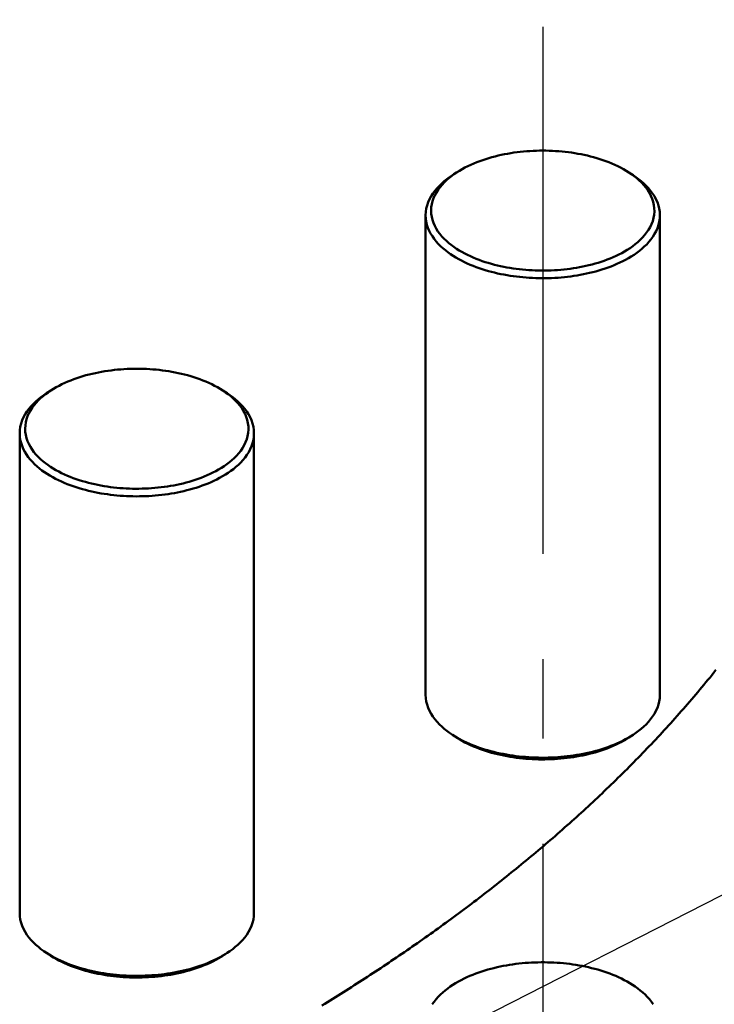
# Model space of a CAD drawing. Header units: millimetres. Extents: x 0 to 841, y 0 to 594.
# Tile 29 of 38: x 392 to 418, y 347 to 385. Entities that reach past the tile are written whole.
import ezdxf

# ---------------------------------------------------------------- set-up
doc = ezdxf.new("R2010")
doc.units = ezdxf.units.MM
doc.linetypes.add('EJE', pattern=[31, 20, -4, 3, -4])
for name, color, linetype, lineweight in [('COTA', 7, 'CONTINUOUS', 25), ('EJE', 7, 'EJE', 25), ('VIS', 7, 'CONTINUOUS', 50)]:
    doc.layers.add(name, color=color, linetype=linetype, lineweight=lineweight)

msp = doc.modelspace()

# ---------------------------------------------------------------- linework, layer by layer
at = {"layer": 'COTA'}
msp.add_line((396.526, 340.199), (445.563, 365.199), dxfattribs=at)
at = {"layer": 'EJE'}
msp.add_line((411.615, 415.301), (411.615, 293.868), dxfattribs=at)
at = {"layer": 'VIS'}
for points in [[(414.885, 378.774), (414.782, 378.839), (414.676, 378.901), (414.569, 378.959), (414.46, 379.013), (414.349, 379.065), (414.238, 379.114), (414.125, 379.16), (414.01, 379.204), (413.895, 379.245), (413.78, 379.283), (413.663, 379.319), (413.546, 379.352), (413.428, 379.383), (413.309, 379.412), (413.19, 379.439), (413.07, 379.464), (412.95, 379.486), (412.83, 379.507), (412.709, 379.525), (412.589, 379.541), (412.467, 379.556), (412.346, 379.568), (412.224, 379.578), (412.103, 379.587), (411.981, 379.594), (411.859, 379.598), (411.737, 379.601), (411.615, 379.602), (411.493, 379.601), (411.371, 379.598), (411.249, 379.594), (411.127, 379.587), (411.005, 379.578), (410.884, 379.568), (410.762, 379.556), (410.641, 379.541), (410.52, 379.525), (410.399, 379.507), (410.279, 379.486), (410.159, 379.464), (410.04, 379.439), (409.92, 379.412), (409.802, 379.383), (409.684, 379.352), (409.567, 379.319), (409.45, 379.283), (409.334, 379.245), (409.219, 379.204), (409.105, 379.16), (408.992, 379.114), (408.88, 379.065), (408.77, 379.013), (408.661, 378.959), (408.553, 378.901), (408.448, 378.839), (408.344, 378.774)], [(408.183, 378.669), (408.078, 378.598), (407.975, 378.523), (407.876, 378.444), (407.78, 378.36), (407.688, 378.272), (407.601, 378.18), (407.519, 378.082), (407.444, 377.98), (407.375, 377.873), (407.314, 377.761), (407.263, 377.645), (407.221, 377.525), (407.191, 377.402), (407.172, 377.276), (407.166, 377.149)], [(408.344, 378.774), (408.244, 378.707), (408.147, 378.635), (408.052, 378.56), (407.961, 378.481), (407.874, 378.397), (407.791, 378.309), (407.713, 378.217), (407.641, 378.12), (407.576, 378.018), (407.518, 377.912), (407.469, 377.802), (407.429, 377.687), (407.4, 377.57), (407.382, 377.451), (407.375, 377.33), (407.381, 377.209), (407.398, 377.09), (407.427, 376.973), (407.466, 376.858), (407.514, 376.748), (407.571, 376.641), (407.636, 376.539), (407.708, 376.442), (407.785, 376.349), (407.868, 376.261), (407.955, 376.177), (408.046, 376.097), (408.14, 376.022), (408.237, 375.95), (408.337, 375.882), (408.439, 375.818), (408.544, 375.757), (408.65, 375.699), (408.758, 375.644), (408.867, 375.592), (408.978, 375.544), (409.089, 375.498), (409.202, 375.454), (409.316, 375.413), (409.43, 375.375), (409.546, 375.339), (409.662, 375.305), (409.779, 375.274), (409.896, 375.245), (410.014, 375.218), (410.132, 375.193), (410.251, 375.171), (410.37, 375.15), (410.489, 375.131), (410.609, 375.115), (410.729, 375.1), (410.849, 375.087), (410.969, 375.076), (411.09, 375.067), (411.211, 375.06), (411.331, 375.055), (411.452, 375.051), (411.573, 375.05), (411.694, 375.05), (411.815, 375.052), (411.936, 375.056), (412.056, 375.062), (412.177, 375.07), (412.297, 375.079), (412.418, 375.091), (412.538, 375.104), (412.658, 375.12), (412.777, 375.137), (412.897, 375.156), (413.016, 375.177), (413.134, 375.201), (413.252, 375.226), (413.37, 375.254), (413.487, 375.284), (413.604, 375.316), (413.72, 375.35), (413.835, 375.387), (413.949, 375.426), (414.062, 375.467), (414.175, 375.511), (414.286, 375.558), (414.397, 375.608), (414.505, 375.661), (414.613, 375.716)], [(408.344, 378.774), (408.183, 378.669)], [(408.266, 378.722), (408.252, 378.713), (408.238, 378.705), (408.224, 378.696), (408.211, 378.687), (408.197, 378.678), (408.183, 378.669)], [(414.613, 375.716), (414.72, 375.776), (414.826, 375.84), (414.93, 375.907), (415.031, 375.978), (415.129, 376.053), (415.224, 376.132), (415.315, 376.215), (415.402, 376.303), (415.484, 376.395), (415.56, 376.492), (415.63, 376.594), (415.692, 376.701), (415.745, 376.812), (415.789, 376.928), (415.822, 377.047), (415.844, 377.168), (415.854, 377.291), (415.851, 377.414), (415.836, 377.537), (415.809, 377.657), (415.771, 377.775), (415.723, 377.888), (415.666, 377.998), (415.6, 378.102), (415.528, 378.202), (415.449, 378.297), (415.365, 378.388), (415.276, 378.474), (415.183, 378.555), (415.087, 378.632), (414.987, 378.705), (414.885, 378.774)], [(414.885, 378.774), (415.047, 378.669)], [(415.047, 378.669), (415.033, 378.678), (415.019, 378.687), (415.005, 378.696), (414.991, 378.705), (414.977, 378.713), (414.963, 378.722)], [(416.064, 377.149), (416.057, 377.276), (416.039, 377.402), (416.008, 377.525), (415.967, 377.645), (415.915, 377.761), (415.854, 377.873), (415.786, 377.98), (415.71, 378.082), (415.628, 378.18), (415.541, 378.272), (415.45, 378.36), (415.354, 378.444), (415.254, 378.523), (415.152, 378.598), (415.047, 378.669)], [(407.166, 377.149), (407.172, 377.028), (407.189, 376.908), (407.217, 376.789), (407.255, 376.674), (407.302, 376.562), (407.358, 376.455), (407.422, 376.351), (407.492, 376.252), (407.568, 376.157), (407.649, 376.067), (407.735, 375.981), (407.824, 375.899), (407.917, 375.821), (408.014, 375.747), (408.112, 375.676), (408.214, 375.609), (408.317, 375.546), (408.423, 375.485), (408.53, 375.428), (408.639, 375.374), (408.749, 375.322), (408.86, 375.274), (408.972, 375.228), (409.086, 375.184), (409.2, 375.143), (409.315, 375.104), (409.431, 375.068), (409.548, 375.034), (409.665, 375.002), (409.783, 374.972), (409.901, 374.945), (410.02, 374.919), (410.139, 374.896), (410.259, 374.874), (410.379, 374.855), (410.499, 374.837), (410.619, 374.821), (410.74, 374.807), (410.861, 374.795), (410.982, 374.785), (411.103, 374.776), (411.224, 374.77), (411.346, 374.765), (411.467, 374.762), (411.589, 374.761), (411.71, 374.761), (411.831, 374.763), (411.953, 374.767), (412.074, 374.773), (412.195, 374.781), (412.317, 374.79), (412.438, 374.802), (412.558, 374.815), (412.679, 374.83), (412.799, 374.847), (412.919, 374.866), (413.039, 374.886), (413.158, 374.909), (413.277, 374.934), (413.396, 374.96), (413.514, 374.989), (413.631, 375.02), (413.748, 375.053), (413.864, 375.088), (413.98, 375.126), (414.095, 375.166), (414.208, 375.208), (414.321, 375.253), (414.433, 375.301), (414.544, 375.351), (414.653, 375.404), (414.761, 375.46)], [(407.166, 377.149), (407.166, 358.956)], [(414.761, 375.46), (414.869, 375.521), (414.976, 375.584), (415.081, 375.652), (415.183, 375.723), (415.283, 375.797), (415.379, 375.876), (415.472, 375.959), (415.561, 376.046), (415.645, 376.137), (415.724, 376.233), (415.797, 376.334), (415.863, 376.439), (415.921, 376.549), (415.971, 376.663), (416.011, 376.781), (416.04, 376.902), (416.058, 377.025), (416.064, 377.149)], [(416.064, 377.149), (416.064, 358.956)], [(399.47, 370.498), (399.366, 370.563), (399.261, 370.624), (399.154, 370.682), (399.045, 370.737), (398.934, 370.789), (398.822, 370.838), (398.709, 370.884), (398.595, 370.927), (398.48, 370.968), (398.364, 371.007), (398.248, 371.042), (398.13, 371.076), (398.012, 371.107), (397.894, 371.136), (397.775, 371.163), (397.655, 371.187), (397.535, 371.21), (397.415, 371.23), (397.294, 371.248), (397.173, 371.265), (397.052, 371.279), (396.931, 371.292), (396.809, 371.302), (396.687, 371.311), (396.565, 371.317), (396.444, 371.322), (396.322, 371.325), (396.2, 371.326), (396.077, 371.325), (395.955, 371.322), (395.834, 371.317), (395.712, 371.311), (395.59, 371.302), (395.468, 371.292), (395.347, 371.279), (395.226, 371.265), (395.105, 371.248), (394.984, 371.23), (394.864, 371.21), (394.744, 371.187), (394.624, 371.163), (394.505, 371.136), (394.387, 371.107), (394.269, 371.076), (394.151, 371.042), (394.035, 371.007), (393.919, 370.968), (393.804, 370.927), (393.69, 370.884), (393.577, 370.838), (393.465, 370.789), (393.354, 370.737), (393.245, 370.682), (393.138, 370.624), (393.033, 370.563), (392.929, 370.498)], [(392.768, 370.393), (392.662, 370.322), (392.56, 370.247), (392.46, 370.167), (392.365, 370.084), (392.273, 369.996), (392.186, 369.903), (392.104, 369.806), (392.028, 369.704), (391.96, 369.597), (391.899, 369.485), (391.848, 369.369), (391.806, 369.249), (391.775, 369.125), (391.757, 369), (391.751, 368.873)], [(392.929, 370.498), (392.829, 370.43), (392.732, 370.359), (392.637, 370.284), (392.546, 370.204), (392.459, 370.121), (392.376, 370.033), (392.298, 369.94), (392.226, 369.843), (392.161, 369.742), (392.103, 369.635), (392.053, 369.525), (392.014, 369.411), (391.984, 369.294), (391.966, 369.174), (391.96, 369.054), (391.965, 368.933), (391.983, 368.814), (392.011, 368.696), (392.05, 368.582), (392.099, 368.471), (392.156, 368.365), (392.221, 368.263), (392.293, 368.165), (392.37, 368.073), (392.453, 367.984), (392.54, 367.901), (392.63, 367.821), (392.725, 367.745), (392.822, 367.674), (392.922, 367.606), (393.024, 367.541), (393.129, 367.48), (393.235, 367.422), (393.342, 367.368), (393.452, 367.316), (393.562, 367.267), (393.674, 367.221), (393.787, 367.178), (393.901, 367.137), (394.015, 367.099), (394.131, 367.063), (394.247, 367.029), (394.363, 366.998), (394.481, 366.969), (394.599, 366.942), (394.717, 366.917), (394.836, 366.894), (394.955, 366.874), (395.074, 366.855), (395.194, 366.838), (395.314, 366.823), (395.434, 366.811), (395.554, 366.8), (395.675, 366.791), (395.795, 366.784), (395.916, 366.778), (396.037, 366.775), (396.158, 366.773), (396.279, 366.774), (396.399, 366.776), (396.52, 366.78), (396.641, 366.786), (396.762, 366.793), (396.882, 366.803), (397.002, 366.814), (397.122, 366.828), (397.242, 366.843), (397.362, 366.86), (397.481, 366.88), (397.6, 366.901), (397.719, 366.924), (397.837, 366.95), (397.955, 366.977), (398.072, 367.007), (398.188, 367.039), (398.304, 367.074), (398.419, 367.11), (398.534, 367.149), (398.647, 367.191), (398.76, 367.235), (398.871, 367.282), (398.981, 367.332), (399.09, 367.384), (399.197, 367.44)], [(392.929, 370.498), (392.768, 370.393)], [(392.851, 370.445), (392.837, 370.437), (392.823, 370.428), (392.809, 370.419), (392.795, 370.411), (392.781, 370.402), (392.768, 370.393)], [(399.197, 367.44), (399.305, 367.5), (399.411, 367.563), (399.515, 367.631), (399.616, 367.702), (399.714, 367.776), (399.809, 367.855), (399.9, 367.939), (399.987, 368.026), (400.069, 368.119), (400.145, 368.216), (400.214, 368.318), (400.276, 368.425), (400.33, 368.536), (400.374, 368.651), (400.407, 368.77), (400.429, 368.892), (400.439, 369.015), (400.436, 369.138), (400.421, 369.261), (400.394, 369.381), (400.356, 369.498), (400.308, 369.612), (400.25, 369.721), (400.185, 369.826), (400.112, 369.926), (400.034, 370.021), (399.949, 370.111), (399.861, 370.197), (399.768, 370.279), (399.672, 370.356), (399.572, 370.429), (399.47, 370.498)], [(399.47, 370.498), (399.631, 370.393)], [(399.631, 370.393), (399.618, 370.402), (399.604, 370.411), (399.59, 370.419), (399.576, 370.428), (399.562, 370.437), (399.548, 370.445)], [(400.648, 368.873), (400.642, 369), (400.624, 369.125), (400.593, 369.249), (400.551, 369.369), (400.5, 369.485), (400.439, 369.597), (400.371, 369.704), (400.295, 369.806), (400.213, 369.903), (400.126, 369.996), (400.034, 370.084), (399.939, 370.167), (399.839, 370.247), (399.737, 370.322), (399.631, 370.393)], [(391.751, 368.873), (391.756, 368.752), (391.773, 368.631), (391.801, 368.513), (391.839, 368.398), (391.887, 368.286), (391.943, 368.178), (392.006, 368.075), (392.076, 367.975), (392.152, 367.881), (392.234, 367.79), (392.319, 367.704), (392.409, 367.622), (392.502, 367.544), (392.598, 367.47), (392.697, 367.4), (392.799, 367.333), (392.902, 367.269), (393.008, 367.209), (393.115, 367.152), (393.223, 367.097), (393.333, 367.046), (393.445, 366.997), (393.557, 366.951), (393.67, 366.908), (393.785, 366.867), (393.9, 366.828), (394.016, 366.792), (394.133, 366.758), (394.25, 366.726), (394.368, 366.696), (394.486, 366.668), (394.605, 366.643), (394.724, 366.619), (394.843, 366.598), (394.963, 366.578), (395.083, 366.561), (395.204, 366.545), (395.325, 366.531), (395.445, 366.519), (395.566, 366.508), (395.688, 366.5), (395.809, 366.493), (395.93, 366.489), (396.052, 366.485), (396.173, 366.484), (396.295, 366.485), (396.416, 366.487), (396.538, 366.491), (396.659, 366.497), (396.78, 366.505), (396.901, 366.514), (397.022, 366.525), (397.143, 366.539), (397.264, 366.554), (397.384, 366.57), (397.504, 366.589), (397.624, 366.61), (397.743, 366.633), (397.862, 366.657), (397.98, 366.684), (398.098, 366.713), (398.216, 366.744), (398.333, 366.777), (398.449, 366.812), (398.565, 366.85), (398.679, 366.89), (398.793, 366.932), (398.906, 366.977), (399.018, 367.025), (399.128, 367.075), (399.238, 367.128), (399.345, 367.184)], [(391.751, 368.873), (391.751, 350.68)], [(399.345, 367.184), (399.454, 367.244), (399.561, 367.308), (399.666, 367.375), (399.768, 367.446), (399.867, 367.521), (399.964, 367.599), (400.056, 367.682), (400.145, 367.769), (400.23, 367.861), (400.308, 367.957), (400.381, 368.058), (400.448, 368.163), (400.506, 368.273), (400.555, 368.387), (400.595, 368.505), (400.625, 368.626), (400.642, 368.749), (400.648, 368.873)], [(400.648, 368.873), (400.648, 350.68)], [(403.23, 347.163), (403.333, 347.226), (403.436, 347.289), (403.538, 347.352), (403.64, 347.416), (403.742, 347.48), (403.844, 347.543), (403.946, 347.607), (404.048, 347.671), (404.15, 347.736), (404.252, 347.8), (404.353, 347.865), (404.455, 347.93), (404.556, 347.995), (404.657, 348.06), (404.759, 348.125), (404.86, 348.19), (404.961, 348.256), (405.061, 348.322), (405.162, 348.388), (405.263, 348.454), (405.363, 348.52), (405.464, 348.587), (405.564, 348.653), (405.664, 348.72), (405.764, 348.787), (405.864, 348.854), (405.964, 348.921), (406.064, 348.989), (406.163, 349.056), (406.263, 349.124), (406.362, 349.192), (406.461, 349.26), (406.561, 349.329), (406.66, 349.397), (406.758, 349.466), (406.857, 349.534), (406.956, 349.603), (407.054, 349.673), (407.153, 349.742), (407.251, 349.811), (407.349, 349.881), (407.447, 349.951), (407.545, 350.021), (407.643, 350.091), (407.741, 350.162), (407.838, 350.232), (407.936, 350.303), (408.033, 350.374), (408.13, 350.445), (408.227, 350.516), (408.324, 350.588), (408.421, 350.659), (408.517, 350.731), (408.614, 350.803), (408.71, 350.875), (408.807, 350.947), (408.903, 351.02), (408.999, 351.093), (409.094, 351.166), (409.19, 351.239), (409.286, 351.312), (409.381, 351.385), (409.476, 351.459), (409.571, 351.533), (409.666, 351.607), (409.761, 351.681), (409.856, 351.755), (409.951, 351.83), (410.045, 351.904), (410.139, 351.979), (410.233, 352.054), (410.327, 352.13), (410.421, 352.205), (410.515, 352.281), (410.608, 352.356), (410.702, 352.433), (410.795, 352.509), (410.888, 352.585), (410.981, 352.662), (411.074, 352.738), (411.166, 352.815), (411.259, 352.892), (411.351, 352.97), (411.443, 353.047), (411.535, 353.125), (411.627, 353.203), (411.718, 353.281), (411.81, 353.359), (411.901, 353.438), (411.992, 353.516), (412.083, 353.595), (412.174, 353.674), (412.265, 353.754), (412.355, 353.833), (412.445, 353.913), (412.535, 353.993), (412.625, 354.073), (412.715, 354.153), (412.805, 354.233), (412.894, 354.314), (412.983, 354.395), (413.072, 354.476), (413.161, 354.557), (413.25, 354.638), (413.339, 354.72), (413.427, 354.802), (413.515, 354.884), (413.603, 354.966), (413.691, 355.048), (413.778, 355.131), (413.866, 355.214), (413.953, 355.297), (414.04, 355.38), (414.127, 355.463), (414.213, 355.547), (414.3, 355.631), (414.386, 355.715), (414.472, 355.799), (414.558, 355.883), (414.644, 355.968), (414.729, 356.053), (414.814, 356.138), (414.899, 356.223), (414.984, 356.308), (415.069, 356.394), (415.153, 356.48), (415.237, 356.566), (415.321, 356.652), (415.405, 356.738), (415.489, 356.825), (415.572, 356.912), (415.655, 356.999), (415.738, 357.086), (415.821, 357.174), (415.903, 357.261), (415.986, 357.349), (416.068, 357.438), (416.149, 357.526), (416.231, 357.614), (416.312, 357.703), (416.393, 357.792), (416.474, 357.881), (416.555, 357.971), (416.635, 358.06), (416.716, 358.15), (416.796, 358.24), (416.875, 358.33), (416.955, 358.421), (417.034, 358.511), (417.113, 358.602), (417.192, 358.693), (417.27, 358.784), (417.349, 358.876), (417.427, 358.968), (417.504, 359.059), (417.582, 359.152), (417.659, 359.244), (417.736, 359.336), (417.813, 359.429), (417.889, 359.522), (417.966, 359.615), (418.042, 359.709), (418.117, 359.802), (418.193, 359.896)], [(403.23, 347.163), (403.333, 347.226), (403.436, 347.289), (403.538, 347.352), (403.64, 347.416), (403.742, 347.48), (403.844, 347.543), (403.946, 347.607), (404.048, 347.671), (404.15, 347.736), (404.252, 347.8), (404.353, 347.865), (404.455, 347.93), (404.556, 347.995), (404.657, 348.06), (404.759, 348.125), (404.86, 348.19), (404.961, 348.256), (405.061, 348.322), (405.162, 348.388), (405.263, 348.454), (405.363, 348.52), (405.464, 348.587), (405.564, 348.653), (405.664, 348.72), (405.764, 348.787), (405.864, 348.854), (405.964, 348.921), (406.064, 348.989), (406.163, 349.056), (406.263, 349.124), (406.362, 349.192), (406.461, 349.26), (406.561, 349.329), (406.66, 349.397), (406.758, 349.466), (406.857, 349.534), (406.956, 349.603), (407.054, 349.673), (407.153, 349.742), (407.251, 349.811), (407.349, 349.881), (407.447, 349.951), (407.545, 350.021), (407.643, 350.091), (407.741, 350.162), (407.838, 350.232), (407.936, 350.303), (408.033, 350.374), (408.13, 350.445), (408.227, 350.516), (408.324, 350.588), (408.421, 350.659), (408.517, 350.731), (408.614, 350.803), (408.71, 350.875), (408.807, 350.947), (408.903, 351.02), (408.999, 351.093), (409.094, 351.166), (409.19, 351.239), (409.286, 351.312), (409.381, 351.385), (409.476, 351.459), (409.571, 351.533), (409.666, 351.607), (409.761, 351.681), (409.856, 351.755), (409.951, 351.83), (410.045, 351.904), (410.139, 351.979), (410.233, 352.054), (410.327, 352.13), (410.421, 352.205), (410.515, 352.281), (410.608, 352.356), (410.702, 352.433), (410.795, 352.509), (410.888, 352.585), (410.981, 352.662), (411.074, 352.738), (411.166, 352.815), (411.259, 352.892), (411.351, 352.97), (411.443, 353.047), (411.535, 353.125), (411.627, 353.203), (411.718, 353.281), (411.81, 353.359), (411.901, 353.438), (411.992, 353.516), (412.083, 353.595), (412.174, 353.674), (412.265, 353.754), (412.355, 353.833), (412.445, 353.913), (412.535, 353.993), (412.625, 354.073), (412.715, 354.153), (412.805, 354.233), (412.894, 354.314), (412.983, 354.395), (413.072, 354.476), (413.161, 354.557), (413.25, 354.638), (413.339, 354.72), (413.427, 354.802), (413.515, 354.884), (413.603, 354.966), (413.691, 355.048), (413.778, 355.131), (413.866, 355.214), (413.953, 355.297), (414.04, 355.38), (414.127, 355.463), (414.213, 355.547), (414.3, 355.631), (414.386, 355.715), (414.472, 355.799), (414.558, 355.883), (414.644, 355.968), (414.729, 356.053), (414.814, 356.138), (414.899, 356.223), (414.984, 356.308), (415.069, 356.394), (415.153, 356.48), (415.237, 356.566), (415.321, 356.652), (415.405, 356.738), (415.489, 356.825), (415.572, 356.912), (415.655, 356.999), (415.738, 357.086), (415.821, 357.174), (415.903, 357.261), (415.986, 357.349), (416.068, 357.438), (416.149, 357.526), (416.231, 357.614), (416.312, 357.703), (416.393, 357.792), (416.474, 357.881), (416.555, 357.971), (416.635, 358.06), (416.716, 358.15), (416.796, 358.24), (416.875, 358.33), (416.955, 358.421), (417.034, 358.511), (417.113, 358.602), (417.192, 358.693), (417.27, 358.784), (417.349, 358.876), (417.427, 358.968), (417.504, 359.059), (417.582, 359.152), (417.659, 359.244), (417.736, 359.336), (417.813, 359.429), (417.889, 359.522), (417.966, 359.615), (418.042, 359.709), (418.117, 359.802), (418.193, 359.896)], [(407.166, 358.956), (407.172, 358.829), (407.191, 358.704), (407.221, 358.58), (407.263, 358.46), (407.314, 358.344), (407.375, 358.232), (407.444, 358.125), (407.519, 358.023), (407.601, 357.926), (407.688, 357.833), (407.78, 357.745), (407.876, 357.662), (407.975, 357.583), (408.078, 357.507), (408.183, 357.436)], [(415.047, 357.436), (415.152, 357.507), (415.254, 357.583), (415.354, 357.662), (415.45, 357.745), (415.541, 357.833), (415.628, 357.926), (415.71, 358.023), (415.786, 358.125), (415.854, 358.232), (415.915, 358.344), (415.967, 358.46), (416.008, 358.58), (416.039, 358.704), (416.057, 358.829), (416.064, 358.956)], [(408.183, 357.436), (408.286, 357.371), (408.392, 357.31), (408.499, 357.251), (408.608, 357.196), (408.718, 357.143), (408.83, 357.094), (408.943, 357.047), (409.056, 357.002), (409.171, 356.96), (409.287, 356.921), (409.403, 356.884), (409.52, 356.849), (409.638, 356.816), (409.756, 356.786), (409.875, 356.758), (409.994, 356.732), (410.114, 356.708), (410.234, 356.686), (410.355, 356.665), (410.475, 356.647), (410.596, 356.631), (410.718, 356.617), (410.839, 356.604), (410.961, 356.594), (411.083, 356.585), (411.205, 356.578), (411.327, 356.573), (411.449, 356.569), (411.571, 356.568), (411.693, 356.568), (411.815, 356.57), (411.937, 356.574), (412.059, 356.58), (412.181, 356.587), (412.303, 356.596), (412.424, 356.608), (412.546, 356.621), (412.667, 356.635), (412.788, 356.652), (412.909, 356.671), (413.029, 356.692), (413.149, 356.714), (413.269, 356.739), (413.388, 356.766), (413.507, 356.794), (413.625, 356.825), (413.742, 356.859), (413.859, 356.894), (413.975, 356.932), (414.091, 356.972), (414.205, 357.014), (414.319, 357.059), (414.431, 357.107), (414.542, 357.158), (414.652, 357.211), (414.761, 357.267)], [(408.344, 357.331), (408.183, 357.436)], [(408.266, 357.384), (408.279, 357.375), (408.292, 357.366), (408.305, 357.357), (408.318, 357.348), (408.331, 357.34), (408.344, 357.331)], [(408.344, 357.331), (408.447, 357.267), (408.551, 357.206), (408.657, 357.149), (408.765, 357.094), (408.874, 357.043), (408.985, 356.994), (409.096, 356.949), (409.209, 356.905), (409.323, 356.865), (409.437, 356.827), (409.552, 356.791), (409.668, 356.757), (409.785, 356.726), (409.902, 356.697), (410.02, 356.671), (410.138, 356.646), (410.257, 356.623), (410.376, 356.603), (410.495, 356.584), (410.614, 356.568), (410.734, 356.553), (410.854, 356.54), (410.974, 356.53), (411.095, 356.521), (411.215, 356.514), (411.336, 356.508), (411.457, 356.505), (411.577, 356.504), (411.698, 356.504), (411.819, 356.506), (411.939, 356.51), (412.06, 356.516), (412.18, 356.524), (412.301, 356.533), (412.421, 356.545), (412.541, 356.558), (412.66, 356.574), (412.78, 356.591), (412.899, 356.61), (413.018, 356.632), (413.136, 356.655), (413.254, 356.68), (413.372, 356.708), (413.489, 356.738), (413.605, 356.77), (413.721, 356.804), (413.836, 356.841), (413.95, 356.88), (414.063, 356.921), (414.176, 356.966), (414.287, 357.012), (414.397, 357.062), (414.505, 357.115), (414.613, 357.17)], [(414.613, 357.17), (414.659, 357.195), (414.705, 357.221), (414.751, 357.248), (414.796, 357.275), (414.841, 357.303), (414.885, 357.331)], [(414.761, 357.267), (414.809, 357.294), (414.858, 357.321), (414.905, 357.349), (414.953, 357.377), (415, 357.406), (415.047, 357.436)], [(414.885, 357.331), (415.047, 357.436)], [(414.885, 357.331), (414.898, 357.34), (414.911, 357.348), (414.924, 357.357), (414.937, 357.366), (414.95, 357.375), (414.963, 357.384)], [(391.751, 350.68), (391.757, 350.553), (391.775, 350.427), (391.806, 350.304), (391.848, 350.184), (391.899, 350.068), (391.96, 349.956), (392.028, 349.849), (392.104, 349.747), (392.186, 349.649), (392.273, 349.557), (392.365, 349.469), (392.46, 349.385), (392.56, 349.306), (392.662, 349.231), (392.768, 349.16)], [(399.631, 349.16), (399.737, 349.231), (399.839, 349.306), (399.939, 349.385), (400.034, 349.469), (400.126, 349.557), (400.213, 349.649), (400.295, 349.747), (400.371, 349.849), (400.439, 349.956), (400.5, 350.068), (400.551, 350.184), (400.593, 350.304), (400.624, 350.427), (400.642, 350.553), (400.648, 350.68)], [(392.768, 349.16), (392.871, 349.095), (392.977, 349.033), (393.084, 348.975), (393.193, 348.919), (393.303, 348.867), (393.415, 348.817), (393.527, 348.77), (393.641, 348.726), (393.756, 348.684), (393.871, 348.644), (393.988, 348.607), (394.105, 348.573), (394.223, 348.54), (394.341, 348.51), (394.46, 348.482), (394.579, 348.455), (394.699, 348.431), (394.819, 348.409), (394.939, 348.389), (395.06, 348.371), (395.181, 348.355), (395.302, 348.34), (395.424, 348.328), (395.546, 348.317), (395.667, 348.308), (395.789, 348.301), (395.911, 348.296), (396.033, 348.293), (396.156, 348.291), (396.278, 348.292), (396.4, 348.294), (396.522, 348.298), (396.644, 348.303), (396.766, 348.311), (396.888, 348.32), (397.009, 348.331), (397.131, 348.344), (397.252, 348.359), (397.373, 348.376), (397.494, 348.395), (397.614, 348.415), (397.734, 348.438), (397.854, 348.463), (397.973, 348.489), (398.091, 348.518), (398.21, 348.549), (398.327, 348.582), (398.444, 348.618), (398.56, 348.655), (398.676, 348.695), (398.79, 348.738), (398.904, 348.783), (399.016, 348.831), (399.127, 348.881), (399.237, 348.935), (399.345, 348.991)], [(392.929, 349.055), (392.768, 349.16)], [(392.851, 349.107), (392.864, 349.098), (392.877, 349.089), (392.89, 349.081), (392.903, 349.072), (392.916, 349.063), (392.929, 349.055)], [(392.929, 349.055), (393.031, 348.991), (393.136, 348.93), (393.242, 348.872), (393.35, 348.818), (393.459, 348.767), (393.569, 348.718), (393.681, 348.672), (393.794, 348.629), (393.907, 348.588), (394.022, 348.55), (394.137, 348.515), (394.253, 348.481), (394.37, 348.45), (394.487, 348.421), (394.605, 348.394), (394.723, 348.37), (394.841, 348.347), (394.96, 348.326), (395.08, 348.308), (395.199, 348.291), (395.319, 348.277), (395.439, 348.264), (395.559, 348.253), (395.68, 348.244), (395.8, 348.237), (395.921, 348.232), (396.041, 348.229), (396.162, 348.227), (396.283, 348.227), (396.403, 348.23), (396.524, 348.234), (396.645, 348.24), (396.765, 348.247), (396.885, 348.257), (397.005, 348.269), (397.125, 348.282), (397.245, 348.297), (397.365, 348.315), (397.484, 348.334), (397.602, 348.355), (397.721, 348.379), (397.839, 348.404), (397.956, 348.432), (398.073, 348.461), (398.19, 348.493), (398.305, 348.528), (398.42, 348.564), (398.535, 348.603), (398.648, 348.645), (398.76, 348.689), (398.872, 348.736), (398.982, 348.786), (399.09, 348.838), (399.197, 348.894)], [(399.197, 348.894), (399.244, 348.919), (399.29, 348.945), (399.335, 348.971), (399.381, 348.998), (399.425, 349.026), (399.47, 349.055)], [(399.345, 348.991), (399.394, 349.017), (399.442, 349.045), (399.49, 349.072), (399.538, 349.101), (399.585, 349.13), (399.631, 349.16)], [(399.47, 349.055), (399.631, 349.16)], [(399.47, 349.055), (399.483, 349.063), (399.496, 349.072), (399.509, 349.081), (399.522, 349.089), (399.535, 349.098), (399.548, 349.107)], [(407.419, 347.209), (407.488, 347.308), (407.563, 347.402), (407.644, 347.493), (407.728, 347.578), (407.817, 347.66), (407.91, 347.738), (408.005, 347.812), (408.103, 347.882), (408.204, 347.949), (408.306, 348.013), (408.411, 348.073), (408.517, 348.13), (408.625, 348.184), (408.734, 348.236), (408.845, 348.285), (408.956, 348.331), (409.069, 348.374), (409.182, 348.416), (409.297, 348.454), (409.412, 348.491), (409.527, 348.525), (409.644, 348.557), (409.761, 348.587), (409.878, 348.615), (409.996, 348.641), (410.114, 348.664), (410.233, 348.686), (410.352, 348.706), (410.472, 348.724), (410.591, 348.74), (410.711, 348.754), (410.831, 348.767), (410.952, 348.778), (411.072, 348.786), (411.192, 348.793), (411.313, 348.799), (411.434, 348.802), (411.554, 348.804), (411.675, 348.804), (411.796, 348.802), (411.917, 348.799), (412.037, 348.793), (412.158, 348.786), (412.278, 348.778), (412.398, 348.767), (412.518, 348.754), (412.638, 348.74), (412.758, 348.724), (412.877, 348.706), (412.996, 348.686), (413.115, 348.664), (413.233, 348.641), (413.351, 348.615), (413.469, 348.587), (413.586, 348.557), (413.702, 348.525), (413.818, 348.491), (413.933, 348.454), (414.047, 348.416), (414.161, 348.374), (414.273, 348.331), (414.385, 348.285), (414.495, 348.236), (414.605, 348.184), (414.712, 348.13), (414.819, 348.073), (414.923, 348.013), (415.026, 347.949), (415.126, 347.882), (415.225, 347.812), (415.32, 347.738), (415.412, 347.66), (415.501, 347.578), (415.586, 347.493), (415.666, 347.402), (415.742, 347.308), (415.811, 347.209)]]:
    msp.add_lwpolyline(points, dxfattribs=at)

doc.saveas('drawing.dxf')
